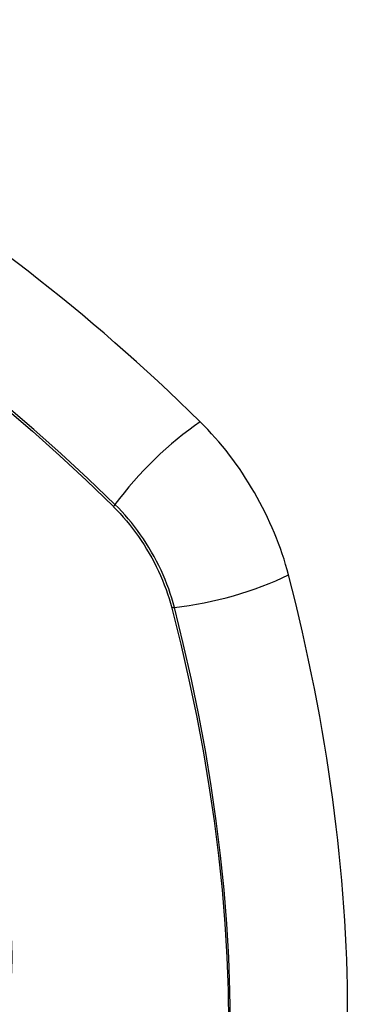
# Model space of a CAD drawing. Header units: inches. Extents: x 378 to 445.2, y 145.3 to 209.5.
# Tile 35 of 129: x 379.139 to 379.442, y 190.865 to 191.722. Entities that reach past the tile are written whole.
import ezdxf

# ---------------------------------------------------------------- set-up
doc = ezdxf.new("R2010")
doc.units = ezdxf.units.IN
doc.header["$MEASUREMENT"] = 0
doc.layers.add('Visible Edges(ANSI)', color=7, linetype='Continuous', lineweight=25)
doc.layers.add('Visible Tangent Edges(ANSI)', color=7, linetype='Continuous', lineweight=25)

msp = doc.modelspace()

# ---------------------------------------------------------------- linework, layer by layer
at = {"layer": 'Visible Edges(ANSI)'}
for centre, major_axis, start_param, end_param in [((378.99297, 190.54519), (-0.64961, 1.12515), 5.161526, 5.834048), ((379.25476, 191.25889), (0.08858, -0.15343), 1.121659, 2.019933), ((378.50579, 191.38902), (-0.64961, 1.12515), 3.59073, 4.263252)]:
    msp.add_ellipse(centre, major_axis=major_axis, ratio=0.57735, start_param=start_param, end_param=end_param, dxfattribs=at)
at = {"layer": 'Visible Tangent Edges(ANSI)'}
for p, q in [((379.22023, 191.29806), (379.22056, 191.29772)), ((379.2713, 191.20985), (379.27141, 191.2094))]:
    msp.add_line(p, q, dxfattribs=at)
at = {"layer": 'Visible Tangent Edges(ANSI)', "flags": 128}
for points in [[(379.12597, 191.38393), (379.14987, 191.3634), (379.17356, 191.34223), (379.19702, 191.32044), (379.22023, 191.29806)], [(379.22181, 191.29966), (379.19849, 191.32204), (379.17493, 191.34383), (379.15113, 191.365), (379.12714, 191.38552)], [(379.22056, 191.29772), (379.22346, 191.29479), (379.22631, 191.29177), (379.22911, 191.28864), (379.23187, 191.28543), (379.23457, 191.28214), (379.23721, 191.27877), (379.23979, 191.27532), (379.24231, 191.2718), (379.24475, 191.26821), (379.24713, 191.26456), (379.24943, 191.26085), (379.25166, 191.2571), (379.2538, 191.25329), (379.25586, 191.24944), (379.25783, 191.24556), (379.25971, 191.24165), (379.2615, 191.23771), (379.2632, 191.23375), (379.2648, 191.22977), (379.26631, 191.22579), (379.26771, 191.2218), (379.26901, 191.21781), (379.2702, 191.21382), (379.2713, 191.20985)], [(379.27359, 191.20997), (379.27252, 191.21402), (379.27133, 191.21809), (379.27003, 191.22217), (379.26862, 191.22625), (379.2671, 191.23033), (379.26549, 191.2344), (379.26376, 191.23845), (379.26194, 191.24248), (379.26002, 191.24649), (379.25801, 191.25046), (379.25591, 191.2544), (379.25372, 191.25829), (379.25145, 191.26213), (379.24909, 191.26592), (379.24665, 191.26965), (379.24414, 191.27331), (379.24156, 191.2769), (379.23891, 191.28042), (379.2362, 191.28385), (379.23342, 191.28721), (379.23059, 191.29047), (379.22771, 191.29363), (379.22478, 191.2967), (379.22181, 191.29966)], [(379.27141, 191.2094), (379.27919, 191.17814), (379.28631, 191.14701), (379.29277, 191.11605), (379.29858, 191.08526), (379.30372, 191.05467), (379.30819, 191.02431), (379.31197, 190.99421), (379.31509, 190.96436), (379.31751, 190.93481), (379.31926, 190.90558), (379.32031, 190.87671), (379.32067, 190.84822)], [(379.32236, 190.84786), (379.322, 190.87641), (379.32097, 190.90535), (379.31925, 190.93465), (379.31686, 190.96428), (379.31379, 190.99419), (379.31004, 191.02437), (379.30563, 191.0548), (379.30054, 191.08547), (379.29479, 191.11634), (379.28838, 191.14739), (379.28131, 191.17861), (379.27359, 191.20997)]]:
    msp.add_lwpolyline(points, dxfattribs=at)
at = {"layer": 'Visible Tangent Edges(ANSI)'}
for centre, major_axis, ratio, start_param, end_param in [((378.88723, 191.04669), (-0.17318, 0.29996), 0.57735, 5.05527, 10.652693), ((379.28034, 191.30383), (-0.08271, -0.08432), 0.354513, 4.18549, 5.093849), ((379.22669, 191.30001), (-0.00686, -0.00706), 0.356312, 5.09202, 5.355727), ((379.30648, 191.25857), (-0.11437, -0.02947), 0.354513, 1.189336, 2.097696), ((379.27633, 191.21402), (-0.00954, -0.00241), 0.356312, 0.927458, 1.191165)]:
    msp.add_ellipse(centre, major_axis=major_axis, ratio=ratio, start_param=start_param, end_param=end_param, dxfattribs=at)
msp.add_ellipse((378.88782, 191.04704), major_axis=(-0.17111, 0.29637), ratio=0.57735, dxfattribs=at)

doc.saveas('drawing.dxf')
